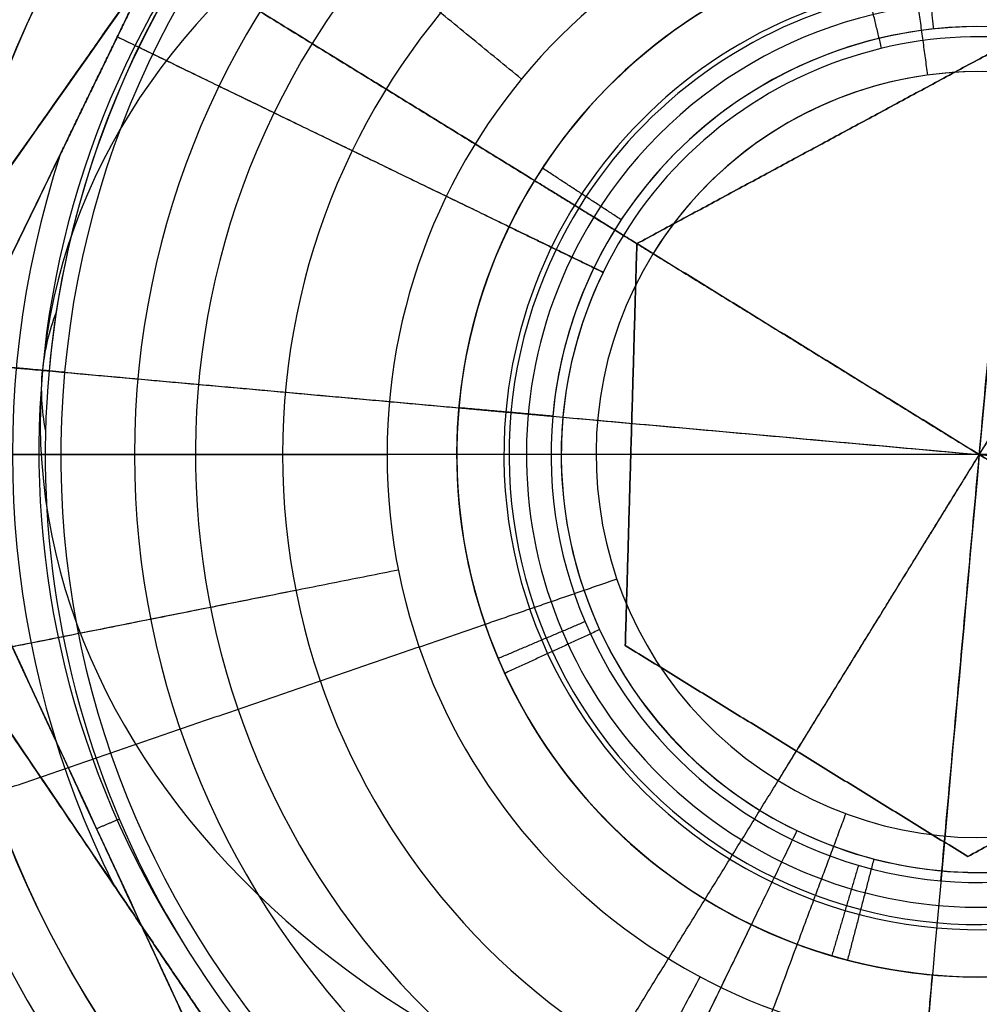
# Model space of a CAD drawing. Header units: millimetres. Extents: x -5.9 to 8.2, y -1.3 to -0.5.
# Tile 36 of 107: x -4.3434 to -4.3158, y -0.8741 to -0.8458. Entities that reach past the tile are written whole.
import ezdxf

# ---------------------------------------------------------------- set-up
doc = ezdxf.new("R2010")
doc.units = ezdxf.units.MM
doc.header["$MEASUREMENT"] = 0
for name, color, linetype, true_color in [('IGES level 1', 7, 'Continuous', 0xffffff), ('IGES level 3', 7, 'Continuous', 0xffffff), ('IGES level 31', 7, 'Continuous', 0xcbd2ef), ('IGES level 35', 7, 'Continuous', 0xcbd2ef), ('IGES level 47', 7, 'Continuous', 0xffffff), ('IGES level 5', 7, 'Continuous', 0xffffff), ('IGES level 7', 7, 'Continuous', 0xffffff)]:
    doc.layers.add(name, color=color, linetype=linetype, true_color=true_color)

msp = doc.modelspace()

# ---------------------------------------------------------------- linework, layer by layer
at = {"layer": 'IGES level 1'}
for centre, radius, start, end in [((-4.315839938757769, -0.8582795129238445, -10.18994323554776), 0.05, 90, 270), ((-4.315839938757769, -0.8582795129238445, -10.15972501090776), 0.05000000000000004, 90.00000002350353, 269.9999999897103), ((-4.315839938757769, -0.8582795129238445, -10.18994323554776), 0.05, 90, 270), ((-4.315839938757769, -0.8582795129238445, -10.15974166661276), 0.05000000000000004, 270, 90.00000002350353), ((-4.315839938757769, -0.8582795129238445, -10.30494323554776), 0.04000000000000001, 90, 270), ((-4.315839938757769, -0.8582795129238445, -10.34494323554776), 0.04000000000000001, 90, 270), ((-4.315839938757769, -0.8582795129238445, -10.32494323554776), 0.04000000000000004, 90.00000001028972, 269.999999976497), ((-4.315839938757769, -0.8582795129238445, -10.30494323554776), 0.04000000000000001, 90, 270), ((-4.315839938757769, -0.8582795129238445, -10.34494323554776), 0.04000000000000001, 90, 270), ((-4.315839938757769, -0.8582795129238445, -10.32494323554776), 0.04000000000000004, 269.999999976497, 90), ((-4.315839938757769, -0.8582795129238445, -10.29893462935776), 0.03000000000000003, 90.00000001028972, 269.9999999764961), ((-4.315839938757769, -0.8582795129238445, -10.29893462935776), 0.03000000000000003, 269.9999999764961, 90), ((-4.315839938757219, -0.8582795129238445, -10.29292602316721), 0.02, 90, 270), ((-4.315839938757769, -0.8582795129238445, -10.18994323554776), 0.02, 90, 270), ((-4.315839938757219, -0.8582795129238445, -10.29292602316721), 0.02, 90, 270), ((-4.315839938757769, -0.8582795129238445, -10.24143462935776), 0.02000000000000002, 90.00000001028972, 269.999999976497), ((-4.315839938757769, -0.8582795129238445, -10.18994323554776), 0.02, 90, 270), ((-4.315839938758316, -0.8582795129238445, -10.29292602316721), 0.02, 270, 90), ((-4.315839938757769, -0.8582795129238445, -10.24143462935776), 0.02000000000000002, 269.999999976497, 90), ((-4.315839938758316, -0.8582795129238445, -10.29292602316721), 0.02, 270, 90)]:
    msp.add_arc(centre, radius, start, end, dxfattribs=at)
for points, knots in [([(-4.315839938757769, -0.9082795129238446, -10.13629406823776), (-4.329111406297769, -0.9082795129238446, -10.13629406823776), (-4.34202002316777, -0.9028141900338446, -10.13474131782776), (-4.36038625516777, -0.8844397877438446, -10.13144193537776), (-4.36583457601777, -0.8714041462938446, -10.12994457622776), (-4.36584529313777, -0.8451957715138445, -10.12994189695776), (-4.360452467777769, -0.8321758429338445, -10.13143087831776), (-4.34191700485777, -0.8136514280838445, -10.13475898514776), (-4.328923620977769, -0.8082795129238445, -10.13629406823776), (-4.315839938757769, -0.8082795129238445, -10.13629406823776)], [1, 1, 1, 1, 1.25, 1.25, 1.5, 1.5, 1.75, 1.75, 2, 2, 2, 2]), ([(-4.315839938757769, -0.9082795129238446, -10.13629406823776), (-4.329111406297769, -0.9082795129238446, -10.13629406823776), (-4.34202002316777, -0.9028141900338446, -10.13474131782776), (-4.36038625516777, -0.8844397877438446, -10.13144193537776), (-4.36583457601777, -0.8714041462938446, -10.12994457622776), (-4.36584529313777, -0.8451957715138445, -10.12994189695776), (-4.360452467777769, -0.8321758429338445, -10.13143087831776), (-4.34191700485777, -0.8136514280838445, -10.13475898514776), (-4.328923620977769, -0.8082795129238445, -10.13629406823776), (-4.315839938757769, -0.8082795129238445, -10.13629406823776)], [0, 0, 0, 0, 0.25, 0.25, 0.5, 0.5, 0.75, 0.75, 1, 1, 1, 1]), ([(-4.315839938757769, -0.8082795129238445, -10.13629406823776), (-4.30275981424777, -0.8082795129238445, -10.13629406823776), (-4.289726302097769, -0.8136913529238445, -10.13475212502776), (-4.27127693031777, -0.8321229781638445, -10.13144006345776), (-4.26584391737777, -0.8450734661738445, -10.12994423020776), (-4.26583596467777, -0.8714554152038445, -10.12994224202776), (-4.27129535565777, -0.8844366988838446, -10.13144182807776), (-4.28963955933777, -0.9027987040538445, -10.13473809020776), (-4.302572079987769, -0.9082795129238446, -10.13629406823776), (-4.315839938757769, -0.9082795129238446, -10.13629406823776)], [1, 1, 1, 1, 1.25, 1.25, 1.5, 1.5, 1.75, 1.75, 2, 2, 2, 2]), ([(-4.315839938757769, -0.8082795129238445, -10.13629406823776), (-4.30275981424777, -0.8082795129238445, -10.13629406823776), (-4.289726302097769, -0.8136913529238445, -10.13475212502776), (-4.27127693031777, -0.8321229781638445, -10.13144006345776), (-4.26584391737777, -0.8450734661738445, -10.12994423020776), (-4.26583596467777, -0.8714554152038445, -10.12994224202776), (-4.27129535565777, -0.8844366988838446, -10.13144182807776), (-4.28963955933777, -0.9027987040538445, -10.13473809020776), (-4.302572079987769, -0.9082795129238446, -10.13629406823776), (-4.315839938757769, -0.9082795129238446, -10.13629406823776)], [0, 0, 0, 0, 0.25, 0.25, 0.5, 0.5, 0.75, 0.75, 1, 1, 1, 1])]:
    msp.add_open_spline(points, degree=3, knots=knots, dxfattribs=at)
for points in [[(-4.36583993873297, -0.8582795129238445, -10.18994323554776), (-4.35083993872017, -0.8582795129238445, -10.18994323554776), (-4.33583993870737, -0.8582795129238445, -10.18994323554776)], [(-4.335455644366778, -0.8621813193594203, -10.29292602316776), (-4.345263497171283, -0.8641322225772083, -10.29893462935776), (-4.355071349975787, -0.8660831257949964, -10.30494323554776)], [(-4.335455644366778, -0.8621813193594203, -10.18994323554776), (-4.335455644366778, -0.8621813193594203, -10.24143462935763), (-4.335455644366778, -0.8621813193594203, -10.29292602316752)]]:
    msp.add_open_spline(points, degree=2, dxfattribs=at)
at = {"layer": 'IGES level 3'}
for centre, radius, start, end in [((-4.315839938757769, -0.8582795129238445, -10.36094323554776), 0.02, 90, 270), ((-4.31583993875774, -0.8582795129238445, -10.37094323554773), 0.02, 90, 270), ((-4.315839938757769, -0.8582795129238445, -10.36594323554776), 0.02000000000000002, 90.00000001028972, 269.999999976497), ((-4.31583993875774, -0.8582795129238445, -10.37094323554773), 0.02, 90, 270), ((-4.315839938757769, -0.8582795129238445, -10.36094323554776), 0.02, 90, 270), ((-4.315839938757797, -0.8582795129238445, -10.37094323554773), 0.02, 270, 90), ((-4.315839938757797, -0.8582795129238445, -10.37094323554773), 0.02, 270, 90), ((-4.315839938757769, -0.8582795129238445, -10.36594323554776), 0.02000000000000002, 269.999999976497, 90)]:
    msp.add_arc(centre, radius, start, end, dxfattribs=at)
for points in [[(-4.835839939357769, -0.8582795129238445, -10.37094323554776), (-4.585839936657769, -0.8582795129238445, -10.37094323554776), (-4.335839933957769, -0.8582795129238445, -10.37094323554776)], [(-4.835839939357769, -0.8582795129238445, -10.36094323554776), (-4.585839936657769, -0.8582795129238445, -10.36094323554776), (-4.335839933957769, -0.8582795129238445, -10.36094323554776)], [(-4.335455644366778, -0.8621813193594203, -10.36094323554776), (-4.335455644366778, -0.8621813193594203, -10.36594323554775), (-4.335455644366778, -0.8621813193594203, -10.37094323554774)]]:
    msp.add_open_spline(points, degree=2, dxfattribs=at)
at = {"layer": 'IGES level 31', "extrusion": (0.9959724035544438, -0.08966031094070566, 0)}
for start, end in [(353.2326266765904, 90), (90, 186.7673733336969)]:
    msp.add_arc((-1.241782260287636, -10.16294323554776, -4.22150386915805), 0.02699999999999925, start, end, dxfattribs=at)
at = {"layer": 'IGES level 31'}
for centre, radius, start, end in [((-4.315839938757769, -0.8582795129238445, -10.16612487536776), 0.02681188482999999, 354.8559346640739, 174.8559346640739), ((-4.315839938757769, -0.8582795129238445, -10.16612487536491), 0.02681188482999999, 354.8559346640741, 174.8559346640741), ((-4.315839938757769, -0.8582795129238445, -10.18994323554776), 0.02636231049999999, 354.8559346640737, 174.8559346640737), ((-4.315839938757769, -0.8582795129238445, -10.18994323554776), 0.02636231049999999, 354.8559346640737, 174.8559346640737), ((-4.315839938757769, -0.8582795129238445, -10.18994323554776), 0.01499999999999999, 354.8559346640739, 174.8559346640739), ((-4.315839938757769, -0.8582795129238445, -10.18994323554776), 0.01499999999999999, 354.8559346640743, 174.8559346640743), ((-4.315839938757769, -0.8582795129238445, -10.18859011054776), 0.01364687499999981, 354.8559346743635, 174.8559346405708), ((-4.315839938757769, -0.8582795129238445, -10.15169323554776), 0.01229375, 354.8559346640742, 174.8559346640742), ((-4.315839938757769, -0.8582795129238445, -10.18723698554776), 0.01229375, 354.8559346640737, 174.8559346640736), ((-4.315839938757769, -0.8582795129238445, -10.16946511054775), 0.01229375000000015, 354.8559346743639, 174.8559346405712), ((-4.315839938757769, -0.8582795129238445, -10.18723698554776), 0.01229375, 354.8559346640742, 174.8559346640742), ((-4.315839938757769, -0.8582795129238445, -10.15169323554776), 0.01229375, 354.8559346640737, 174.8559346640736), ((-4.315839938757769, -0.8582795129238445, -10.16612487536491), 0.02681188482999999, 174.8559346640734, 354.8559346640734), ((-4.315839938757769, -0.8582795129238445, -10.16612487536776), 0.02681188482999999, 174.8559346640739, 354.8559346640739), ((-4.315839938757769, -0.8582795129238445, -10.18994323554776), 0.02636231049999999, 174.8559346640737, 354.8559346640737), ((-4.315839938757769, -0.8582795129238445, -10.18994323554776), 0.02636231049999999, 174.8559346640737, 354.8559346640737), ((-4.315839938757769, -0.8582795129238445, -10.18994323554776), 0.015, 174.8559346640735, 354.8559346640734), ((-4.315839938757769, -0.8582795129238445, -10.18994323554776), 0.01499999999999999, 174.8559346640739, 354.8559346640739), ((-4.315839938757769, -0.8582795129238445, -10.18859011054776), 0.01364687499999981, 174.8559346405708, 354.8559346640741), ((-4.315839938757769, -0.8582795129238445, -10.18723698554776), 0.01229375, 174.8559346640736, 354.8559346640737), ((-4.315839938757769, -0.8582795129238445, -10.18723698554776), 0.01229375, 174.8559346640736, 354.8559346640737), ((-4.315839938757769, -0.8582795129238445, -10.15169323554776), 0.01229375, 174.8559346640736, 354.8559346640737), ((-4.315839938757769, -0.8582795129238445, -10.16946511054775), 0.01229375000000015, 174.8559346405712, 354.8559346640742), ((-4.315839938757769, -0.8582795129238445, -10.15169323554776), 0.01229375, 174.8559346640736, 354.8559346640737)]:
    msp.add_arc(centre, radius, start, end, dxfattribs=at)
at = {"layer": 'IGES level 31', "extrusion": (-0.05687989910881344, -0.6318382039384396, 0.7730104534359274)}
msp.add_arc((-4.221503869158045, -7.407213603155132, -7.068283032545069), 0.027, 1.903323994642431, 180, dxfattribs=at)
at = {"layer": 'IGES level 31', "extrusion": (0.01749185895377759, 0.1943045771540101, 0.980785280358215)}
msp.add_arc((4.22150386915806, -0.7647701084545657, -10.20992483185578), 0.027, 322.8394049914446, 359.9999999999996, dxfattribs=at)
at = {"layer": 'IGES level 31', "extrusion": (0.07907333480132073, 0.8783692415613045, 0.4713967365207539)}
msp.add_arc((4.221503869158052, -8.37754364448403, -5.88593245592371), 0.027, 352.3214738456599, 0, dxfattribs=at)
at = {"layer": 'IGES level 31', "extrusion": (0.05687989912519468, 0.6318382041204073, 0.7730104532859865)}
msp.add_arc((4.221503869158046, -5.487392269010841, -8.64383968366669), 0.027, 0, 180, dxfattribs=at)
at = {"layer": 'IGES level 31', "extrusion": (-0.01749185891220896, -0.1943045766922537, 0.9807852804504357)}
msp.add_arc((-4.221503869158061, -3.200613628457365, -9.725405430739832), 0.027, 180, 217.1605950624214, dxfattribs=at)
at = {"layer": 'IGES level 31', "extrusion": (0.07907333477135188, 0.8783692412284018, -0.4713967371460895)}
msp.add_arc((4.221503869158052, -9.548287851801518, 3.695624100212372), 0.027, 352.3214738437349, 0, dxfattribs=at)
at = {"layer": 'IGES level 31', "extrusion": (0.08966031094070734, 0.9959724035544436, 6.123233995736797e-17)}
msp.add_arc((4.221503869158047, -10.16294323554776, -1.241782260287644), 0.027, 0, 180, dxfattribs=at)
at = {"layer": 'IGES level 31', "extrusion": (0.08966031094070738, 0.9959724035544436, 6.591949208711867e-17)}
msp.add_arc((4.221503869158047, -10.16294323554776, -1.241782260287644), 0.02700000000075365, 353.2326266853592, 2.665069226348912e-09, dxfattribs=at)
at = {"layer": 'IGES level 31', "extrusion": (0.08966031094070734, 0.9959724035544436, -6.123233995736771e-17)}
msp.add_arc((4.221503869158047, -10.16294323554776, -1.241782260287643), 0.027, 0, 180, dxfattribs=at)
at = {"layer": 'IGES level 31', "extrusion": (0.08966031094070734, 0.9959724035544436, 7.044195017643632e-15)}
msp.add_arc((4.221503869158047, -10.16294323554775, -1.241782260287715), 0.02700000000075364, 353.2326266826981, 0, dxfattribs=at)
at = {"layer": 'IGES level 31'}
for points, knots in [([(-4.347474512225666, -0.8554316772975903, -10.18776141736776), (-4.344444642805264, -0.8511276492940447, -10.18882471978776), (-4.341407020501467, -0.8468126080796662, -10.18947738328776), (-4.335307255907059, -0.8381476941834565, -10.18948398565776), (-4.332228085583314, -0.8337736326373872, -10.18882727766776), (-4.329190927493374, -0.8294592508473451, -10.18776141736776)], [5.141592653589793, 5.141592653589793, 5.141592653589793, 5.141592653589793, 5.641592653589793, 5.641592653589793, 6.141592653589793, 6.141592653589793, 6.141592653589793, 6.141592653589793]), ([(-4.329190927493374, -0.8294592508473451, -10.16812505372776), (-4.332220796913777, -0.8337632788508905, -10.16706175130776), (-4.335258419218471, -0.8380783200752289, -10.16640908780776), (-4.341358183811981, -0.8467432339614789, -10.16640248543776), (-4.344437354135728, -0.851117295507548, -10.16705919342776), (-4.347474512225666, -0.8554316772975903, -10.16812505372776)], [7.141592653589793, 7.141592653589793, 7.141592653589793, 7.141592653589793, 7.641592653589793, 7.641592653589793, 8.141592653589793, 8.141592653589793, 8.141592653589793, 8.141592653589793]), ([(-4.329190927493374, -0.8294592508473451, -10.16812505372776), (-4.332220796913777, -0.8337632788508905, -10.16706175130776), (-4.335258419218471, -0.8380783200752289, -10.16640908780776), (-4.341358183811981, -0.8467432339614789, -10.16640248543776), (-4.344437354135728, -0.851117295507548, -10.16705919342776), (-4.347474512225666, -0.8554316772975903, -10.16812505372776)], [1, 1, 1, 1, 1.5, 1.5, 2, 2, 2, 2]), ([(-4.347474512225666, -0.8554316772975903, -10.18776141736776), (-4.344444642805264, -0.8511276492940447, -10.18882471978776), (-4.341407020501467, -0.8468126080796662, -10.18947738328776), (-4.335307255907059, -0.8381476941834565, -10.18948398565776), (-4.332228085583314, -0.8337736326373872, -10.18882727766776), (-4.329190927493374, -0.8294592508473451, -10.18776141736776)], [3, 3, 3, 3, 3.5, 3.5, 4, 4, 4, 4]), ([(-4.347474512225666, -0.8554316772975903, -10.16812505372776), (-4.345262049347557, -0.8602076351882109, -10.16706175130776), (-4.343043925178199, -0.8649958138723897, -10.16640908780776), (-4.33858977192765, -0.8746108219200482, -10.16640248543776), (-4.336341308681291, -0.8794644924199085, -10.16705919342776), (-4.334123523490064, -0.8842519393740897, -10.16812505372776)], [4.141592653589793, 4.141592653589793, 4.141592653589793, 4.141592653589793, 4.641592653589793, 4.641592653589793, 5.141592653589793, 5.141592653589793, 5.141592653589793, 5.141592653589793]), ([(-4.334123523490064, -0.8842519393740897, -10.18776141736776), (-4.336335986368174, -0.8794759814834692, -10.18882471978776), (-4.338554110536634, -0.8746878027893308, -10.18947738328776), (-4.34300826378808, -0.8650727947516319, -10.18948398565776), (-4.345256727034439, -0.8602191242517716, -10.18882727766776), (-4.347474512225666, -0.8554316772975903, -10.18776141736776)], [9.283185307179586, 9.283185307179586, 9.283185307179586, 9.283185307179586, 9.783185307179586, 9.783185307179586, 10.28318530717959, 10.28318530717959, 10.28318530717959, 10.28318530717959]), ([(-4.347474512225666, -0.8554316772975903, -10.16812505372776), (-4.345262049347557, -0.8602076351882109, -10.16706175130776), (-4.343043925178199, -0.8649958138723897, -10.16640908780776), (-4.33858977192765, -0.8746108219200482, -10.16640248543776), (-4.336341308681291, -0.8794644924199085, -10.16705919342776), (-4.334123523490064, -0.8842519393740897, -10.16812505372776)], [1, 1, 1, 1, 1.5, 1.5, 2, 2, 2, 2]), ([(-4.334123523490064, -0.8842519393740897, -10.18776141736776), (-4.336335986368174, -0.8794759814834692, -10.18882471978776), (-4.338554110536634, -0.8746878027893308, -10.18947738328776), (-4.34300826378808, -0.8650727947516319, -10.18948398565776), (-4.345256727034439, -0.8602191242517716, -10.18882727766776), (-4.347474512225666, -0.8554316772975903, -10.18776141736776)], [3, 3, 3, 3, 3.5, 3.5, 4, 4, 4, 4])]:
    msp.add_open_spline(points, degree=3, knots=knots, dxfattribs=at)
for points in [[(-4.347474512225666, -0.8554316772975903, -10.17794323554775), (-4.338332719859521, -0.8424454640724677, -10.17794323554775), (-4.329190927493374, -0.8294592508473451, -10.17794323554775)], [(-4.317147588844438, -0.846055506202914, -10.18723698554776), (-4.317291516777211, -0.8447100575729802, -10.18859011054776), (-4.317435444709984, -0.8433646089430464, -10.18994323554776)], [(-4.317147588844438, -0.846055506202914, -10.15169323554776), (-4.317147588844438, -0.846055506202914, -10.16946511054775), (-4.317147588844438, -0.846055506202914, -10.18723698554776)], [(-4.31694220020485, -0.8705237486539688, -10.15169323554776), (-4.315839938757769, -0.8582795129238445, -10.15169323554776), (-4.314737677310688, -0.8460352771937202, -10.15169323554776)], [(-4.326118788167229, -0.8515355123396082, -10.18723698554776), (-4.327250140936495, -0.850793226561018, -10.18859011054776), (-4.328381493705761, -0.8500509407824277, -10.18994323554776)], [(-4.326118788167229, -0.8515355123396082, -10.15169323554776), (-4.326118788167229, -0.8515355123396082, -10.16946511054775), (-4.326118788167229, -0.8515355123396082, -10.18723698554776)], [(-4.342543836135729, -0.8558755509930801, -10.16612487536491), (-4.345009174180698, -0.8556536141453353, -10.16712496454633), (-4.347474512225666, -0.8554316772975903, -10.16812505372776)], [(-4.347474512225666, -0.8554316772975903, -10.18776141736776), (-4.344785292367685, -0.8556737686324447, -10.18885232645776), (-4.342096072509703, -0.855915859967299, -10.18994323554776)], [(-4.342096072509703, -0.855915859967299, -10.18994323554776), (-4.344785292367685, -0.8556737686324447, -10.18885232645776), (-4.347474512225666, -0.8554316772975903, -10.18776141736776)], [(-4.347474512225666, -0.8554316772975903, -10.16812505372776), (-4.345009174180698, -0.8556536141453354, -10.16712496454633), (-4.342543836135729, -0.8558755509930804, -10.16612487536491)], [(-4.334123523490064, -0.8842519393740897, -10.17794323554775), (-4.340799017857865, -0.86984180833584, -10.17794323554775), (-4.347474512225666, -0.8554316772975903, -10.17794323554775)], [(-4.342096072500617, -0.855915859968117, -10.18994323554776), (-4.336437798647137, -0.85642523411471, -10.18994323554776), (-4.330779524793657, -0.856934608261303, -10.18994323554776)], [(-4.330779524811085, -0.8569346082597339, -10.18994323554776), (-4.329431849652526, -0.8570559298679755, -10.18859011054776), (-4.328084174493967, -0.8571772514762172, -10.18723698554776)], [(-4.328084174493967, -0.8571772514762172, -10.18723698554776), (-4.329431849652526, -0.8570559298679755, -10.18859011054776), (-4.330779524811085, -0.8569346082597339, -10.18994323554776)], [(-4.328084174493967, -0.8571772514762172, -10.18723698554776), (-4.328084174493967, -0.8571772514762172, -10.16946511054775), (-4.328084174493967, -0.8571772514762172, -10.15169323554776)], [(-4.328084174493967, -0.8571772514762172, -10.15169323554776), (-4.328084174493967, -0.8571772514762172, -10.16946511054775), (-4.328084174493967, -0.8571772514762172, -10.18723698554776)], [(-4.328084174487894, -0.8571772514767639, -10.15169323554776), (-4.315839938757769, -0.8582795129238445, -10.15169323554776), (-4.303595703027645, -0.8593817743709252, -10.15169323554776)], [(-4.327157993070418, -0.8630792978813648, -10.18723698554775), (-4.3284037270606, -0.8636075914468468, -10.18859011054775), (-4.329649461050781, -0.8641358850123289, -10.18994323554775)], [(-4.327157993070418, -0.8630792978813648, -10.15169323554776), (-4.327157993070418, -0.8630792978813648, -10.16946511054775), (-4.327157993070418, -0.8630792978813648, -10.18723698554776)], [(-4.340523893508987, -0.8687475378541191, -10.16612487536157), (-4.340850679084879, -0.8688861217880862, -10.16626828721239), (-4.34117746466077, -0.8690247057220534, -10.16641169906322)], [(-4.340799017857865, -0.8698418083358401, -10.18948069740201), (-4.340799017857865, -0.8698418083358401, -10.17794323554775), (-4.340799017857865, -0.86984180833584, -10.1664057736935)], [(-4.319309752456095, -0.8700734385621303, -10.18723698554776), (-4.31969166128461, -0.8713715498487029, -10.18859011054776), (-4.320073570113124, -0.8726696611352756, -10.18994323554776)], [(-4.319309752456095, -0.8700734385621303, -10.15169323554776), (-4.319309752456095, -0.8700734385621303, -10.16946511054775), (-4.319309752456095, -0.8700734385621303, -10.18723698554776)], [(-4.318203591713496, -0.8845356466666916, -10.18994323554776), (-4.317694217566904, -0.8788773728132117, -10.18994323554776), (-4.317184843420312, -0.8732190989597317, -10.18994323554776)]]:
    msp.add_open_spline(points, degree=2, dxfattribs=at)
at = {"layer": 'IGES level 35'}
for centre, radius, start, end in [((-4.315839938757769, -0.8582795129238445, -10.33694323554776), 0.015, 334.1366031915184, 154.1366031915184), ((-4.315839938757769, -0.8582795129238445, -10.33694323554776), 0.015, 334.1366031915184, 154.1366031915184), ((-4.315839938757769, -0.8582795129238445, -10.33844323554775), 0.01350000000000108, 334.1366032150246, 154.1366031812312), ((-4.315839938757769, -0.8582795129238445, -10.33994323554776), 0.01199999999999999, 334.1366031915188, 154.1366031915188), ((-4.315839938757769, -0.8582795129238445, -10.33994323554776), 0.012, 334.1366031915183, 154.1366031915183), ((-4.315839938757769, -0.8582795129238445, -10.36094323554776), 0.01199999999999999, 334.1366031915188, 154.1366031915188), ((-4.315839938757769, -0.8582795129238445, -10.35044323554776), 0.01199999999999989, 334.1366032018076, 154.1366031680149), ((-4.315839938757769, -0.8582795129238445, -10.36094323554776), 0.012, 334.1366031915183, 154.1366031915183), ((-4.315839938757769, -0.8582795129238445, -10.33694323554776), 0.02775426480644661, 161.8981451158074, 206.3750612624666), ((-4.315839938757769, -0.8582795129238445, -10.36094323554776), 0.02775426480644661, 161.8981451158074, 206.3750612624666), ((-4.315839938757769, -0.8582795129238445, -10.36094323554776), 0.02775426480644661, 161.8981451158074, 206.3750612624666), ((-4.315839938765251, -0.8582795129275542, -10.33694323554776), 0.02775426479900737, 161.8981451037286, 206.3750612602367), ((-4.315839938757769, -0.8582795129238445, -10.33694323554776), 0.01499999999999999, 154.1366031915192, 334.1366031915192), ((-4.315839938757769, -0.8582795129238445, -10.33694323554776), 0.01499999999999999, 154.1366031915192, 334.1366031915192), ((-4.315839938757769, -0.8582795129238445, -10.33844323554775), 0.01350000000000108, 154.1366031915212, 334.1366032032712), ((-4.315839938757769, -0.8582795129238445, -10.36094323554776), 0.01200000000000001, 154.1366031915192, 334.1366031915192), ((-4.315839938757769, -0.8582795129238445, -10.36094323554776), 0.01199999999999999, 154.1366031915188, 334.1366031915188), ((-4.315839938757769, -0.8582795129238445, -10.33994323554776), 0.01200000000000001, 154.1366031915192, 334.1366031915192), ((-4.315839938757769, -0.8582795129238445, -10.35044323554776), 0.01199999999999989, 154.1366031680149, 334.1366031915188), ((-4.315839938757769, -0.8582795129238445, -10.33994323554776), 0.01199999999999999, 154.1366031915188, 334.1366031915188)]:
    msp.add_arc(centre, radius, start, end, dxfattribs=at)
for points, degree in [([(-4.333659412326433, -0.8319964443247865, -10.34894323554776), (-4.340585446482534, -0.8462832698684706, -10.34894323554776), (-4.347511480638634, -0.8605700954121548, -10.34894323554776)], 2), ([(-4.33895036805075, -0.842910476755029, -10.33694323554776), (-4.340585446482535, -0.8462832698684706, -10.33694323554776), (-4.34222052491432, -0.8496560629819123, -10.33694323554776)], 2), ([(-4.34222052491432, -0.8496560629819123, -10.36094323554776), (-4.340585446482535, -0.8462832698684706, -10.36094323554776), (-4.33895036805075, -0.842910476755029, -10.36094323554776)], 2), ([(-4.33895036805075, -0.842910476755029, -10.33694323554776), (-4.340585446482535, -0.8462832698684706, -10.33694323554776), (-4.34222052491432, -0.8496560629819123, -10.33694323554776)], 2), ([(-4.33895036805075, -0.842910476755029, -10.36094323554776), (-4.340585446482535, -0.8462832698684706, -10.36094323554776), (-4.34222052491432, -0.8496560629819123, -10.36094323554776)], 2), ([(-4.31864364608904, -0.8466116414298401, -10.33994323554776), (-4.318994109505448, -0.8451531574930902, -10.33844323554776), (-4.319344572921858, -0.8436946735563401, -10.33694323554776)], 2), ([(-4.340585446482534, -0.8462832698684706, -10.36094323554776), (-4.340585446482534, -0.8462832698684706, -10.34894323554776), (-4.340585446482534, -0.8462832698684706, -10.33694323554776)], 2), ([(-4.32933748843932, -0.8517361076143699, -10.33694323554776), (-4.334961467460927, -0.8490096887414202, -10.33694323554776), (-4.340585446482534, -0.8462832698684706, -10.33694323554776)], 2), ([(-4.326637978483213, -0.8530447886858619, -10.36094323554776), (-4.333611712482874, -0.8496640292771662, -10.36094323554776), (-4.340585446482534, -0.8462832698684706, -10.36094323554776)], 2), ([(-4.322895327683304, -0.8485727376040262, -10.33994323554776), (-4.322895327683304, -0.8485727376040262, -10.35044323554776), (-4.322895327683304, -0.8485727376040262, -10.36094323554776)], 2), ([(-4.34222052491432, -0.8496560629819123, -10.33694323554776), (-4.344058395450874, -0.853447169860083, -10.33751221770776), (-4.345848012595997, -0.8571387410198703, -10.33903658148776), (-4.347511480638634, -0.8605700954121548, -10.34094323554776)], 3), ([(-4.347511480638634, -0.8605700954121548, -10.35694323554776), (-4.345840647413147, -0.8571235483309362, -10.35885833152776), (-4.34408690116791, -0.853505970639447, -10.36036542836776), (-4.34222052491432, -0.8496560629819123, -10.36094323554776)], 3), ([(-4.347511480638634, -0.8605700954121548, -10.35694323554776), (-4.345840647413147, -0.8571235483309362, -10.35885833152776), (-4.34408690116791, -0.853505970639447, -10.36036542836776), (-4.34222052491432, -0.8496560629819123, -10.36094323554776)], 3), ([(-4.34222052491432, -0.8496560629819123, -10.33694323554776), (-4.344058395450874, -0.853447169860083, -10.33751221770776), (-4.345848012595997, -0.8571387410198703, -10.33903658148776), (-4.347511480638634, -0.8605700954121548, -10.34094323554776)], 3), ([(-4.326637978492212, -0.8530447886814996, -10.33994323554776), (-4.327987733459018, -0.8523904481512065, -10.33844323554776), (-4.329337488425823, -0.8517361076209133, -10.33694323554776)], 2), ([(-4.329337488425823, -0.8517361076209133, -10.33694323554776), (-4.327987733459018, -0.8523904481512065, -10.33844323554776), (-4.326637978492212, -0.8530447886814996, -10.33994323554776)], 2), ([(-4.326637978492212, -0.8530447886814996, -10.36094323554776), (-4.326637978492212, -0.8530447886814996, -10.35044323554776), (-4.326637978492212, -0.8530447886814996, -10.33994323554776)], 2), ([(-4.326637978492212, -0.8530447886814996, -10.33994323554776), (-4.326637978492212, -0.8530447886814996, -10.35044323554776), (-4.326637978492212, -0.8530447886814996, -10.36094323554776)], 2), ([(-4.327830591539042, -0.8587530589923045, -10.33994323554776), (-4.327830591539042, -0.8587530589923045, -10.35044323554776), (-4.327830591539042, -0.8587530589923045, -10.36094323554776)], 2), ([(-4.340705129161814, -0.8706092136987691, -10.36094323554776), (-4.343089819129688, -0.8670918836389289, -10.36036933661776), (-4.345377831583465, -0.8637171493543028, -10.35884431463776), (-4.347511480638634, -0.8605700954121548, -10.35694323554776)], 3), ([(-4.347511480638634, -0.8605700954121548, -10.34094323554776), (-4.345366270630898, -0.8637342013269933, -10.33903185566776), (-4.34307218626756, -0.8671178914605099, -10.33751289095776), (-4.340705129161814, -0.8706092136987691, -10.33694323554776)], 3), ([(-4.329692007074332, -0.8868531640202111, -10.34894323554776), (-4.338601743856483, -0.8737116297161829, -10.34894323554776), (-4.347511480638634, -0.8605700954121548, -10.34894323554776)], 2), ([(-4.340705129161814, -0.8706092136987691, -10.36094323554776), (-4.343089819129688, -0.8670918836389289, -10.36036933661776), (-4.345377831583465, -0.8637171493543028, -10.35884431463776), (-4.347511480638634, -0.8605700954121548, -10.35694323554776)], 3), ([(-4.347511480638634, -0.8605700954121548, -10.34094323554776), (-4.345366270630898, -0.8637342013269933, -10.33903185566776), (-4.34307218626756, -0.8671178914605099, -10.33751289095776), (-4.340705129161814, -0.8706092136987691, -10.33694323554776)], 3), ([(-4.326736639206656, -0.8633056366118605, -10.33994323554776), (-4.328098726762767, -0.8639339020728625, -10.33844323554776), (-4.329460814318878, -0.8645621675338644, -10.33694323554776)], 2), ([(-4.323080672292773, -0.8678488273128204, -10.33994323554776), (-4.323080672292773, -0.8678488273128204, -10.35044323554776), (-4.323080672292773, -0.8678488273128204, -10.36094323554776)], 2), ([(-4.321074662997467, -0.8690775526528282, -10.36094323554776), (-4.324510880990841, -0.87616568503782, -10.36094323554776), (-4.327947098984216, -0.8832538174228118, -10.36094323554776)], 2), ([(-4.318867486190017, -0.8698913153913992, -10.33994323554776), (-4.319245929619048, -0.8713427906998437, -10.33844323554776), (-4.319624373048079, -0.8727942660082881, -10.33694323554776)], 2), ([(-4.340705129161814, -0.8706092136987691, -10.33694323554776), (-4.338601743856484, -0.873711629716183, -10.33694323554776), (-4.336498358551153, -0.8768140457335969, -10.33694323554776)], 2), ([(-4.336498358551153, -0.8768140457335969, -10.36094323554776), (-4.338601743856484, -0.873711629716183, -10.36094323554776), (-4.340705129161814, -0.8706092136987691, -10.36094323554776)], 2), ([(-4.340705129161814, -0.8706092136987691, -10.33694323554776), (-4.338601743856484, -0.873711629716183, -10.33694323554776), (-4.336498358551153, -0.8768140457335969, -10.33694323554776)], 2), ([(-4.340705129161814, -0.8706092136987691, -10.36094323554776), (-4.338601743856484, -0.873711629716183, -10.36094323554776), (-4.336498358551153, -0.8768140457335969, -10.36094323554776)], 2), ([(-4.322383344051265, -0.871777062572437, -10.33694323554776), (-4.325165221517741, -0.8775154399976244, -10.33694323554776), (-4.327947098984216, -0.8832538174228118, -10.33694323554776)], 2), ([(-4.338601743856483, -0.8737116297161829, -10.36094323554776), (-4.338601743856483, -0.8737116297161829, -10.34894323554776), (-4.338601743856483, -0.8737116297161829, -10.33694323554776)], 2)]:
    msp.add_open_spline(points, degree=degree, dxfattribs=at)
at = {"layer": 'IGES level 47'}
for points in [[(7.284160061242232, -0.8582795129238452, -10.45094323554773), (1.184160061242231, -0.8582795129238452, -10.45094323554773), (-4.915839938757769, -0.8582795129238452, -10.45094323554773)], [(7.284160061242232, -0.8582795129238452, -10.44094323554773), (1.184160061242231, -0.8582795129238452, -10.44094323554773), (-4.915839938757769, -0.8582795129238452, -10.44094323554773)]]:
    msp.add_open_spline(points, degree=2, dxfattribs=at)
at = {"layer": 'IGES level 5'}
for centre, radius, start, end in [((-4.315839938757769, -0.8582795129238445, -10.40094323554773), 0.03149999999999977, 90, 270), ((-4.315839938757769, -0.8582795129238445, -10.40094323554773), 0.03149999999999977, 90, 270), ((-4.315839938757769, -0.8582795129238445, -10.39369323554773), 0.02424999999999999, 90.000000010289, 269.9999999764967), ((-4.315839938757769, -0.8582795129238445, -10.39369323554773), 0.02424999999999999, 269.9999999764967, 90), ((-4.315839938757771, -0.8582795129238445, -10.38644323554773), 0.01700000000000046, 90, 270), ((-4.315839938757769, -0.8582795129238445, -10.37094323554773), 0.01700000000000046, 90, 270), ((-4.315839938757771, -0.8582795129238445, -10.38644323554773), 0.01700000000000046, 90, 270), ((-4.315839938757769, -0.8582795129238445, -10.37869323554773), 0.01700000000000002, 90.00000001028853, 269.9999999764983), ((-4.315839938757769, -0.8582795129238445, -10.37094323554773), 0.01700000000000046, 90, 270), ((-4.315839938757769, -0.8582795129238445, -10.37869323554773), 0.01700000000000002, 269.9999999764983, 90)]:
    msp.add_arc(centre, radius, start, end, dxfattribs=at)
for points in [[(-4.328981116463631, -0.8474948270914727, -10.38644323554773), (-4.334585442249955, -0.8428954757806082, -10.39369323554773), (-4.340189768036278, -0.8382961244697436, -10.40094323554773)], [(-4.32898111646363, -0.8474948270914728, -10.37094323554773), (-4.32898111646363, -0.8474948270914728, -10.37869323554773), (-4.32898111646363, -0.8474948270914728, -10.38644323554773)], [(-4.815839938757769, -0.8582795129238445, -10.37094323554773), (-4.574339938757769, -0.8582795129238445, -10.37094323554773), (-4.332839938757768, -0.8582795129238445, -10.37094323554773)], [(-4.332513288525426, -0.8615960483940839, -10.38644323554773), (-4.339623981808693, -0.8630104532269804, -10.39369323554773), (-4.346734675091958, -0.864424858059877, -10.40094323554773)], [(-4.332513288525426, -0.8615960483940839, -10.37094323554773), (-4.332513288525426, -0.8615960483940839, -10.37869323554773), (-4.332513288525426, -0.8615960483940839, -10.38644323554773)], [(-4.323853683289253, -0.8732721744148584, -10.38644323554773), (-4.327271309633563, -0.8796661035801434, -10.39369323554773), (-4.330688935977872, -0.8860600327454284, -10.40094323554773)], [(-4.323853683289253, -0.8732721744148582, -10.37094323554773), (-4.323853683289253, -0.8732721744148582, -10.37869323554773), (-4.323853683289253, -0.8732721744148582, -10.38644323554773)]]:
    msp.add_open_spline(points, degree=2, dxfattribs=at)
at = {"layer": 'IGES level 7'}
for centre, radius, start, end in [((-4.315839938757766, -0.8582795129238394, -10.39894323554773), 0.03000000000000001, 328.3521679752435, 148.3521679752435), ((-4.315839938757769, -0.8582795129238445, -10.40094323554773), 0.03000000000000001, 328.3521679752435, 148.3521679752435), ((-4.315839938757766, -0.8582795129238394, -10.39894323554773), 0.03000000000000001, 328.3521679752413, 148.3521679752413), ((-4.315839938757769, -0.8582795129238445, -10.39994323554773), 0.02999999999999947, 328.3521679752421, 148.3521679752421), ((-4.315839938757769, -0.8582795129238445, -10.40094323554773), 0.03000000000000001, 328.3521679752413, 148.3521679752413), ((-4.315839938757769, -0.8582795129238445, -10.39144323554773), 0.02250000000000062, 328.352167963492, 148.3521679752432), ((-4.315839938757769, -0.8582795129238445, -10.40094323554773), 0.03, 148.352167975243, 328.3521679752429), ((-4.315839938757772, -0.8582795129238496, -10.39894323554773), 0.03, 148.352167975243, 328.3521679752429), ((-4.315839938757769, -0.8582795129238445, -10.40094323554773), 0.03, 148.352167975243, 328.3521679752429), ((-4.315839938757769, -0.8582795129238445, -10.39994323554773), 0.02999999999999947, 148.3521679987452, 328.3521679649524), ((-4.315839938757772, -0.8582795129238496, -10.39894323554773), 0.03, 148.352167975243, 328.3521679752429), ((-4.315839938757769, -0.8582795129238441, -10.15494323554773), 0.015, 328.3521679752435, 148.3521679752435), ((-4.315839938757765, -0.8582795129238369, -10.38394323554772), 0.015, 328.3521679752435, 148.3521679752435), ((-4.315839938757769, -0.8582795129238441, -10.15494323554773), 0.015, 328.3521679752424, 148.3521679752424), ((-4.315839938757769, -0.8582795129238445, -10.26944323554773), 0.01499999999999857, 328.3521679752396, 148.3521679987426), ((-4.315839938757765, -0.8582795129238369, -10.38394323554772), 0.015, 328.3521679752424, 148.3521679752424), ((-4.315839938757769, -0.8582795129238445, -10.15294323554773), 0.01300000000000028, 328.3521679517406, 148.3521679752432), ((-4.315839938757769, -0.8582795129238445, -10.39144323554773), 0.02250000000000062, 148.3521679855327, 328.3521679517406), ((-4.315839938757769, -0.8582795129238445, -10.15094323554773), 0.011, 328.3521679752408, 148.3521679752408), ((-4.315839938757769, -0.8582795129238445, -10.15094323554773), 0.011, 328.3521679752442, 148.3521679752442), ((-4.315839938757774, -0.8582795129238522, -10.38394323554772), 0.015, 148.3521679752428, 328.3521679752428), ((-4.315839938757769, -0.8582795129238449, -10.15494323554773), 0.015, 148.3521679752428, 328.3521679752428), ((-4.315839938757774, -0.8582795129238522, -10.38394323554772), 0.015, 148.3521679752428, 328.3521679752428), ((-4.315839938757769, -0.8582795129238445, -10.26944323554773), 0.01499999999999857, 148.3521679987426, 328.3521679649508), ((-4.315839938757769, -0.8582795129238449, -10.15494323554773), 0.015, 148.3521679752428, 328.3521679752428), ((-4.315839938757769, -0.8582795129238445, -10.15294323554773), 0.01300000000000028, 148.3521679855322, 328.3521679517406), ((-4.315839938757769, -0.8582795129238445, -10.15094323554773), 0.011, 148.3521679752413, 328.3521679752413), ((-4.315839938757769, -0.8582795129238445, -10.15094323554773), 0.011, 148.3521679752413, 328.3521679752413)]:
    msp.add_arc(centre, radius, start, end, dxfattribs=at)
for points in [[(-4.341378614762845, -0.8425386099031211, -10.39894323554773), (-4.334993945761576, -0.8464738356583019, -10.39144323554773), (-4.328609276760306, -0.8504090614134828, -10.38394323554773)], [(-4.32566977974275, -0.8522208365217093, -10.40094323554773), (-4.333524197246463, -0.8473797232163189, -10.40094323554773), (-4.341378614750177, -0.8425386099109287, -10.40094323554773)], [(-4.328609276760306, -0.8504090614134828, -10.38394323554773), (-4.334993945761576, -0.8464738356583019, -10.39144323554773), (-4.341378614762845, -0.8425386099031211, -10.39894323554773)], [(-4.31731895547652, -0.8473793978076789, -10.15094323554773), (-4.317587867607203, -0.845397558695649, -10.15294323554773), (-4.317856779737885, -0.8434157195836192, -10.15494323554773)], [(-4.31550789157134, -0.8467372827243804, -10.40094323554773), (-4.3205888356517, -0.84947905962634, -10.40094323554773), (-4.325669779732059, -0.8522208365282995, -10.40094323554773)], [(-4.325669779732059, -0.8522208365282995, -10.38794323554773), (-4.3205888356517, -0.84947905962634, -10.38794323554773), (-4.31550789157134, -0.8467372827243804, -10.38794323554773)], [(-4.31550789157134, -0.8467372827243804, -10.40094323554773), (-4.3205888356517, -0.84947905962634, -10.40094323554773), (-4.325669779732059, -0.8522208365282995, -10.40094323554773)], [(-4.325669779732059, -0.8522208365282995, -10.39444323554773), (-4.3205888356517, -0.84947905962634, -10.39444323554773), (-4.31550789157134, -0.8467372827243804, -10.39444323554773)], [(-4.325669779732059, -0.8522208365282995, -10.38794323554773), (-4.3205888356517, -0.84947905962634, -10.38794323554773), (-4.31550789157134, -0.8467372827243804, -10.38794323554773)], [(-4.321611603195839, -0.8676436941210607, -10.15094323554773), (-4.31583993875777, -0.8582795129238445, -10.15094323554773), (-4.310068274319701, -0.8489153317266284, -10.15094323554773)], [(-4.3205888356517, -0.84947905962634, -10.38794323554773), (-4.3205888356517, -0.84947905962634, -10.39444323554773), (-4.3205888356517, -0.84947905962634, -10.40094323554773)], [(-4.321086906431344, -0.8667924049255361, -10.38794323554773), (-4.31583993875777, -0.8582795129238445, -10.38794323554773), (-4.310592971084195, -0.8497666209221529, -10.38794323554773)], [(-4.328609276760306, -0.8504090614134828, -10.15494323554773), (-4.326906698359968, -0.8514584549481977, -10.15294323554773), (-4.32520411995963, -0.8525078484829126, -10.15094323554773)], [(-4.328609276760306, -0.8504090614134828, -10.38394323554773), (-4.328609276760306, -0.8504090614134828, -10.26944323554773), (-4.328609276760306, -0.8504090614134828, -10.15494323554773)], [(-4.328609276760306, -0.8504090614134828, -10.15494323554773), (-4.328609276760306, -0.8504090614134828, -10.26944323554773), (-4.328609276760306, -0.8504090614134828, -10.38394323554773)], [(-4.32520411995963, -0.8525078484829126, -10.15094323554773), (-4.326906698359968, -0.8514584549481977, -10.15294323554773), (-4.328609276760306, -0.8504090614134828, -10.15494323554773)], [(-4.325669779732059, -0.8522208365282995, -10.40094323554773), (-4.325835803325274, -0.8579919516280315, -10.40094323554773), (-4.326001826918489, -0.8637630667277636, -10.40094323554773)], [(-4.326001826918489, -0.8637630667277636, -10.38794323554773), (-4.325835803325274, -0.8579919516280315, -10.38794323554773), (-4.325669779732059, -0.8522208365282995, -10.38794323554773)], [(-4.325669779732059, -0.8522208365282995, -10.40094323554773), (-4.325835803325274, -0.8579919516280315, -10.40094323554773), (-4.326001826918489, -0.8637630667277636, -10.40094323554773)], [(-4.326001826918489, -0.8637630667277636, -10.39444323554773), (-4.325835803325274, -0.8579919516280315, -10.39444323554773), (-4.325669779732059, -0.8522208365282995, -10.39444323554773)], [(-4.326001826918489, -0.8637630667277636, -10.38794323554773), (-4.325835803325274, -0.8579919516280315, -10.38794323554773), (-4.325669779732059, -0.8522208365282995, -10.38794323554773)], [(-4.325669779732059, -0.8522208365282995, -10.40094323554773), (-4.325669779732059, -0.8522208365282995, -10.39444323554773), (-4.325669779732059, -0.8522208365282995, -10.38794323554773)], [(-4.325669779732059, -0.8522208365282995, -10.38794323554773), (-4.325669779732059, -0.8522208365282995, -10.39444323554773), (-4.325669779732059, -0.8522208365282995, -10.40094323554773)], [(-4.306010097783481, -0.8643381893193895, -10.38794323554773), (-4.31583993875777, -0.8582795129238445, -10.38794323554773), (-4.325669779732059, -0.8522208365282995, -10.38794323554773)], [(-4.325204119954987, -0.8525078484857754, -10.15094323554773), (-4.315839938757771, -0.8582795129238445, -10.15094323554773), (-4.306475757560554, -0.8640511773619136, -10.15094323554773)], [(-4.330811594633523, -0.8573578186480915, -10.38394323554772), (-4.330811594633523, -0.8573578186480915, -10.26944323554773), (-4.330811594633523, -0.8573578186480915, -10.15494323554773)], [(-4.325835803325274, -0.8579919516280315, -10.38794323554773), (-4.325835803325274, -0.8579919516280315, -10.39444323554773), (-4.325835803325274, -0.8579919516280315, -10.40094323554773)], [(-4.326242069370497, -0.8618566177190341, -10.15094323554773), (-4.328133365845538, -0.8625070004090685, -10.15294323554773), (-4.330024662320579, -0.8631573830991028, -10.15494323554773)], [(-4.330024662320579, -0.8631573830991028, -10.38394323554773), (-4.337117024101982, -0.8655963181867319, -10.39144323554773), (-4.344209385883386, -0.868035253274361, -10.39894323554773)], [(-4.326001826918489, -0.8637630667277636, -10.40094323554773), (-4.321086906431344, -0.8667924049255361, -10.40094323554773), (-4.316171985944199, -0.8698217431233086, -10.40094323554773)], [(-4.326001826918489, -0.8637630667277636, -10.40094323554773), (-4.326001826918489, -0.8637630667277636, -10.39444323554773), (-4.326001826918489, -0.8637630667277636, -10.38794323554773)], [(-4.316171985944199, -0.8698217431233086, -10.38794323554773), (-4.321086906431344, -0.8667924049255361, -10.38794323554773), (-4.326001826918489, -0.8637630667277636, -10.38794323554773)], [(-4.326001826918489, -0.8637630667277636, -10.38794323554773), (-4.326001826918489, -0.8637630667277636, -10.39444323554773), (-4.326001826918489, -0.8637630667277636, -10.40094323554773)], [(-4.326001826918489, -0.8637630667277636, -10.40094323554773), (-4.321086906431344, -0.8667924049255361, -10.40094323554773), (-4.316171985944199, -0.8698217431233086, -10.40094323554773)], [(-4.316171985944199, -0.8698217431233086, -10.39444323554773), (-4.321086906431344, -0.8667924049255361, -10.39444323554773), (-4.326001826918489, -0.8637630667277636, -10.39444323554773)], [(-4.316171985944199, -0.8698217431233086, -10.38794323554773), (-4.321086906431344, -0.8667924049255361, -10.38794323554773), (-4.326001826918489, -0.8637630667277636, -10.38794323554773)], [(-4.316171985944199, -0.8698217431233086, -10.40094323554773), (-4.31109104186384, -0.8670799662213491, -10.40094323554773), (-4.306010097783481, -0.8643381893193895, -10.40094323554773)], [(-4.306010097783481, -0.8643381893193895, -10.38794323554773), (-4.31109104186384, -0.8670799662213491, -10.38794323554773), (-4.316171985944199, -0.8698217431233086, -10.38794323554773)], [(-4.316171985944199, -0.8698217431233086, -10.40094323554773), (-4.31109104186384, -0.8670799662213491, -10.40094323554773), (-4.306010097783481, -0.8643381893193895, -10.40094323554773)], [(-4.306010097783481, -0.8643381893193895, -10.39444323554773), (-4.31109104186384, -0.8670799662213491, -10.39444323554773), (-4.316171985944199, -0.8698217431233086, -10.39444323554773)], [(-4.306010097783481, -0.8643381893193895, -10.38794323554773), (-4.31109104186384, -0.8670799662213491, -10.38794323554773), (-4.316171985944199, -0.8698217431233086, -10.38794323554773)], [(-4.331580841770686, -0.8838181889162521, -10.40094323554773), (-4.326333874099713, -0.8753052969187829, -10.40094323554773), (-4.321086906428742, -0.8667924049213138, -10.40094323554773)], [(-4.321086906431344, -0.8667924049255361, -10.38794323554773), (-4.321086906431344, -0.8667924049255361, -10.39444323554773), (-4.321086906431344, -0.8667924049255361, -10.40094323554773)], [(-4.319673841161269, -0.868589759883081, -10.15094323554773), (-4.320370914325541, -0.8704643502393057, -10.15294323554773), (-4.321067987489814, -0.8723389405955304, -10.15494323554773)], [(-4.326050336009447, -0.8692680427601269, -10.38394323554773), (-4.326050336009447, -0.8692680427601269, -10.26944323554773), (-4.326050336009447, -0.8692680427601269, -10.15494323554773)], [(-4.316171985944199, -0.8698217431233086, -10.40094323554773), (-4.316171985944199, -0.8698217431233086, -10.39444323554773), (-4.316171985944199, -0.8698217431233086, -10.38794323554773)], [(-4.316171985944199, -0.8698217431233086, -10.38794323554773), (-4.316171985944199, -0.8698217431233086, -10.39444323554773), (-4.316171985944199, -0.8698217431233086, -10.40094323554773)], [(-4.321067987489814, -0.8723389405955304, -10.38394323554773), (-4.323682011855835, -0.8793686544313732, -10.39144323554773), (-4.326296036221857, -0.8863983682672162, -10.39894323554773)]]:
    msp.add_open_spline(points, degree=2, dxfattribs=at)

doc.saveas('drawing.dxf')
